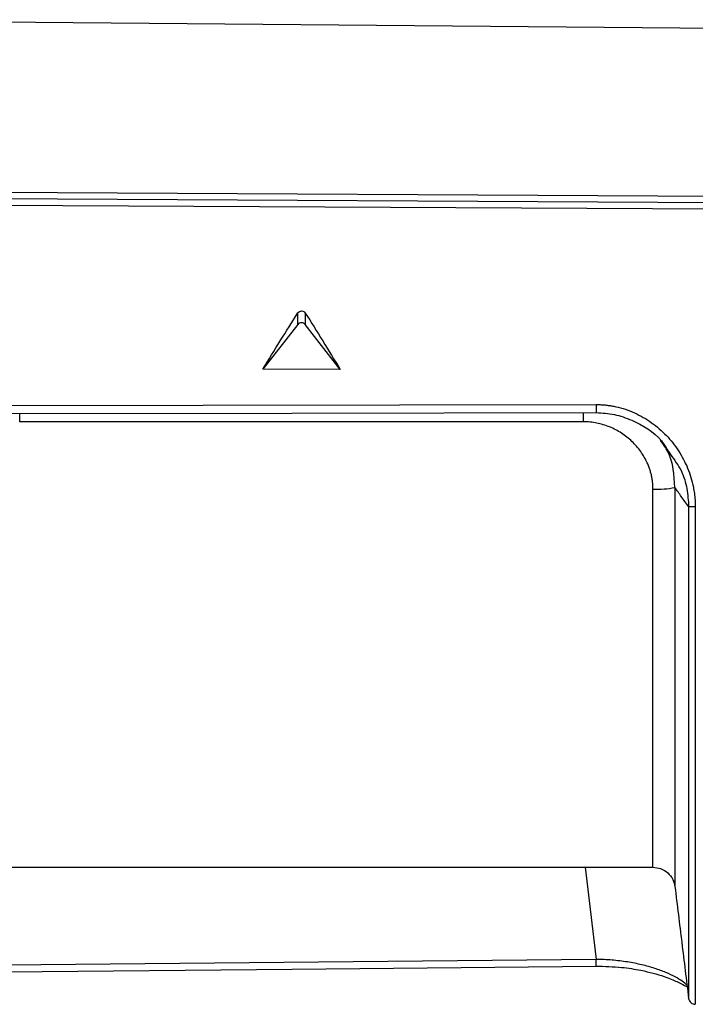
# Model space of a CAD drawing. Header units: millimetres. Extents: x -103 to 103, y 0 to 140.
# Tile 14 of 23: x 49 to 80, y 52 to 96. Entities that reach past the tile are written whole.
import ezdxf

# ---------------------------------------------------------------- set-up
doc = ezdxf.new("R2010")
doc.units = ezdxf.units.MM

msp = doc.modelspace()

# ---------------------------------------------------------------- linework, layer by layer
at = {"color": 7, "linetype": 'Continuous', "lineweight": 25}
for p, q in [((88.2, 95.934), (34.7, 96.401)), ((34.7, 88.662), (88.2, 88.356)), ((88.2, 88.066), (34.7, 88.366)), ((88.2, 87.767), (34.7, 88.061)), ((61.529, 82.597), (61.529, 83.113)), ((61.872, 83.111), (61.872, 82.595)), ((61.529, 82.597), (59.95, 80.564)), ((63.45, 80.553), (61.872, 82.595)), ((63.45, 80.553), (59.95, 80.564)), ((48.333, 78.918), (75.042, 78.963)), ((74.462, 78.186), (48.938, 78.186)), ((45.782, 58.001), (77.618, 58.001)), ((75.039, 53.822), (48.33, 53.568))]:
    msp.add_line(p, q, dxfattribs=at)
at = {"color": 8, "linetype": 'Continuous', "lineweight": 25}
for p, q in [((48.938, 78.186), (48.938, 78.556)), ((74.462, 78.186), (74.462, 78.598)), ((74.541, 58.001), (75.039, 53.822)), ((75.042, 53.522), (75.039, 53.822))]:
    msp.add_line(p, q, dxfattribs=at)
at = {"color": 7, "linetype": 'Continuous', "lineweight": 25, "flags": 128}
for points in [[(75.042, 78.963), (75.042, 78.89), (75.042, 78.817), (75.042, 78.748), (75.042, 78.689), (75.041, 78.642), (75.041, 78.61), (75.04, 78.596), (75.039, 78.599)], [(48.331, 78.553), (61.268, 78.574), (75.04, 78.597)], [(48.333, 53.268), (61.27, 53.391), (75.042, 53.522)]]:
    msp.add_lwpolyline(points, dxfattribs=at)
at = {"color": 7, "linetype": 'Continuous', "lineweight": 25}
for centre, radius, start, end in [((61.7, 82.447), 0.227, 40.536, 138.9228), ((77.823, 79.357), 4.224, 267.1786, 280.7042), ((79.466, 69.36), 4.978, 89.2628, 92.7213)]:
    msp.add_arc(centre, radius, start, end, dxfattribs=at)
for points in [[(59.95, 80.564), (60.477, 81.434), (61.003, 82.283), (61.529, 83.113)], [(61.872, 83.111), (62.398, 82.278), (62.924, 81.426), (63.45, 80.553)], [(79.53, 74.337), (79.53, 74.192), (79.53, 74.046), (79.53, 73.901)]]:
    msp.add_open_spline(points, degree=3, dxfattribs=at)
for points, knots in [([(61.529, 83.113), (61.564, 83.168), (61.63, 83.204), (61.77, 83.204), (61.837, 83.167), (61.872, 83.111)], [0, 0, 0, 0, 0.5, 0.5, 1, 1, 1, 1]), ([(75.042, 78.963), (75.102, 78.963), (75.221, 78.961), (75.4, 78.95), (75.579, 78.93), (75.758, 78.903), (76.021, 78.851), (76.367, 78.756), (76.782, 78.594), (77.18, 78.39), (77.678, 78.07), (78.241, 77.581), (78.702, 76.997), (79.002, 76.485), (79.19, 76.081), (79.34, 75.66), (79.437, 75.274), (79.494, 74.931), (79.525, 74.634), (79.528, 74.436), (79.53, 74.337)], [0, 0, 0, 0, 0.025052, 0.050107, 0.075217, 0.100431, 0.125801, 0.187823, 0.250544, 0.312735, 0.375569, 0.500046, 0.625199, 0.687627, 0.74989, 0.812671, 0.875109, 0.916943, 0.958514, 1, 1, 1, 1]), ([(75.039, 78.599), (75.318, 78.582), (75.873, 78.548), (76.914, 78.182), (77.869, 77.598), (78.276, 76.91), (78.403, 76.696)], [0, 0, 0, 0, 0.20487, 0.408646, 0.815722, 1, 1, 1, 1]), ([(77.615, 75.138), (77.614, 75.195), (77.612, 75.31), (77.596, 75.482), (77.569, 75.652), (77.532, 75.821), (77.485, 75.988), (77.426, 76.154), (77.304, 76.447), (77.073, 76.849), (76.673, 77.306), (76.198, 77.684), (75.746, 77.92), (75.363, 78.057), (75.066, 78.131), (74.766, 78.177), (74.563, 78.183), (74.462, 78.186)], [0, 0, 0, 0, 0.035485, 0.070854, 0.10624, 0.141777, 0.177597, 0.213828, 0.250596, 0.374511, 0.499996, 0.625362, 0.74979, 0.81334, 0.875802, 0.937806, 1, 1, 1, 1]), ([(77.615, 61.721), (77.615, 62.53), (77.615, 63.455), (77.615, 65.483), (77.615, 66.586), (77.615, 68.909), (77.615, 70.128), (77.615, 72.615), (77.615, 73.882), (77.615, 75.138)], [0, 0, 0, 0, 0.25, 0.25, 0.5, 0.5, 0.75, 0.75, 1, 1, 1, 1]), ([(79.23, 74.332), (79.119, 74.488), (78.911, 74.782), (78.704, 75.071), (78.608, 75.206)], [0, 0, 0, 0, 0.5322242, 1, 1, 1, 1]), ([(79.53, 73.901), (79.53, 72.293), (79.53, 70.685), (79.53, 67.546), (79.53, 66.014), (79.53, 63.1), (79.53, 61.717), (79.53, 59.166), (79.53, 57.998), (79.53, 56.965)], [0, 0, 0, 0, 0.25, 0.25, 0.5, 0.5, 0.75, 0.75, 1, 1, 1, 1]), ([(77.615, 58.001), (77.733, 57.989), (77.976, 57.964), (78.296, 57.763), (78.531, 57.468), (78.584, 57.23), (78.609, 57.115)], [0, 0, 0, 0, 0.241816, 0.500404, 0.758765, 1, 1, 1, 1]), ([(78.608, 57.122), (78.712, 56.278), (78.919, 54.59), (79.126, 52.9), (79.23, 52.055)], [0, 0, 0, 0, 0.499813, 1, 1, 1, 1]), ([(75.042, 53.522), (75.43, 53.512), (76.139, 53.494), (77.203, 53.321), (78.066, 53.09), (78.69, 52.833), (79.052, 52.638), (79.144, 52.594), (79.204, 52.566)], [0, 0, 0, 0, 0.180651, 0.330343, 0.538234, 0.692273, 0.801192, 1, 1, 1, 1]), ([(79.23, 52.055), (79.238, 52.021), (79.254, 51.95), (79.326, 51.862), (79.422, 51.802), (79.495, 51.795), (79.53, 51.792)], [0, 0, 0, 0, 0.241517, 0.5, 0.758483, 1, 1, 1, 1])]:
    msp.add_open_spline(points, degree=3, knots=knots, dxfattribs=at)
at = {"color": 8, "linetype": 'Continuous', "lineweight": 25}
for points, knots in [([(78.608, 75.206), (78.573, 75.771), (78.525, 76.554), (78.074, 77.173), (77.948, 77.346)], [0, 0, 0, 0, 0.72011, 1, 1, 1, 1]), ([(78.403, 76.696), (78.585, 76.455), (78.936, 75.994), (79.174, 75.158), (79.211, 74.607), (79.23, 74.332)], [0, 0, 0, 0, 0.353725, 0.677667, 1, 1, 1, 1]), ([(78.608, 75.206), (78.608, 73.654), (78.608, 72.057), (78.608, 68.603), (78.608, 66.786), (78.608, 63.563), (78.608, 62.171), (78.608, 59.924), (78.608, 58.959), (78.608, 57.586), (78.608, 57.188), (78.608, 57.123), (78.608, 57.121), (78.608, 57.124)], [0.1464151, 0.1464151, 0.1464151, 0.1464151, 0.2499979, 0.2499979, 0.3749969, 0.3749969, 0.4999959, 0.4999959, 0.6249969, 0.6249969, 0.7499979, 0.7499979, 0.7651861, 0.7651861, 0.7651861, 0.7651861]), ([(79.23, 74.332), (79.23, 73.518), (79.23, 71.895), (79.23, 69.482), (79.23, 67.124), (79.23, 64.85), (79.23, 62.688), (79.23, 60.666), (79.23, 58.808), (79.23, 57.138), (79.23, 55.675), (79.23, 54.439), (79.23, 53.445), (79.23, 52.701), (79.23, 52.241), (79.23, 52.037), (79.23, 52.074), (79.23, 52.082)], [0, 0, 0, 0, 0.070255, 0.140065, 0.210298, 0.280576, 0.350385, 0.420597, 0.490896, 0.560706, 0.630895, 0.701214, 0.771027, 0.841196, 0.911534, 0.981348, 1, 1, 1, 1]), ([(77.615, 58.01), (77.615, 58.022), (77.615, 58.047), (77.615, 58.361), (77.615, 58.883), (77.615, 59.626), (77.615, 60.556), (77.615, 61.332), (77.615, 61.721)], [0, 0, 0, 0, 0.154258, 0.323407, 0.492555, 0.661703, 0.830852, 1, 1, 1, 1]), ([(79.53, 56.965), (79.53, 56.456), (79.53, 55.44), (79.53, 54.201), (79.53, 53.194), (79.53, 52.442), (79.53, 51.978), (79.53, 51.772), (79.53, 51.811), (79.53, 51.818)], [0, 0, 0, 0, 0.159788, 0.319577, 0.479365, 0.639153, 0.798942, 0.95873, 1, 1, 1, 1]), ([(79.144, 52.655), (79.095, 52.714), (79.025, 52.777), (78.85, 52.905), (78.744, 52.97), (78.497, 53.102), (78.355, 53.168), (78.044, 53.297), (77.875, 53.359), (77.507, 53.477), (77.31, 53.533), (76.898, 53.631), (76.681, 53.674), (76.229, 53.746), (75.995, 53.775), (75.523, 53.812), (75.283, 53.822), (75.039, 53.822)], [0, 0, 0, 0, 0.125, 0.125, 0.25, 0.25, 0.375, 0.375, 0.5, 0.5, 0.625, 0.625, 0.75, 0.75, 0.875, 0.875, 1, 1, 1, 1])]:
    msp.add_open_spline(points, degree=3, knots=knots, dxfattribs=at)

doc.saveas('drawing.dxf')
